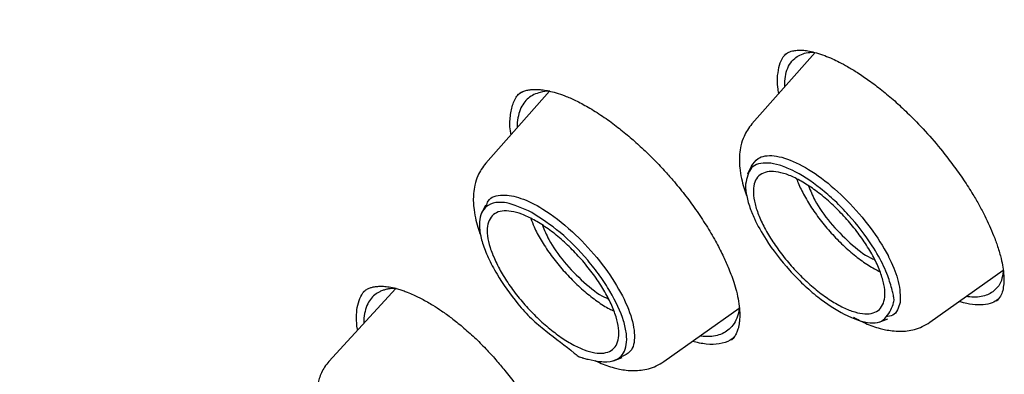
# Model space of a CAD drawing. Header units: millimetres. Extents: x 8 to 1918, y 12 to 2737.
# Tile 28 of 113: x 1610 to 1628, y 980 to 986. Entities that reach past the tile are written whole.
import ezdxf

# ---------------------------------------------------------------- set-up
doc = ezdxf.new("R2010")
doc.units = ezdxf.units.MM

msp = doc.modelspace()

# ---------------------------------------------------------------- linework, layer by layer
at = {"color": 7, "linetype": 'Continuous', "lineweight": 30}
for p, q in [((1624.258, 985.454), (1623.166, 984.221)), ((1623.725, 985.406), (1623.728, 985.409)), ((1623.733, 984.861), (1623.733, 984.959)), ((1619.662, 984.784), (1618.559, 983.54)), ((1623.159, 983.497), (1623.087, 983.353)), ((1618.552, 982.815), (1618.482, 982.671)), ((1626.246, 980.789), (1627.514, 981.688)), ((1617.003, 981.373), (1615.842, 980.112)), ((1621.64, 980.108), (1622.946, 981.035)), ((1622.813, 980.486), (1622.809, 980.482)), ((1620.767, 980.122), (1620.918, 980.177))]:
    msp.add_line(p, q, dxfattribs=at)
at = {"color": 7, "linetype": 'Continuous', "lineweight": 30, "flags": 128}
msp.add_lwpolyline([(1625.367, 980.79), (1625.443, 980.818), (1625.518, 980.845)], dxfattribs=at)
at = {"color": 7, "linetype": 'Continuous', "lineweight": 30}
for points, knots in [([(1666.881, 957.864), (1666.968, 957.947), (1667.135, 958.104), (1667.339, 958.311), (1667.528, 958.512), (1667.706, 958.712), (1667.866, 958.9), (1668.012, 959.081), (1668.159, 959.27), (1668.301, 959.462), (1668.435, 959.652), (1668.564, 959.844), (1668.698, 960.054), (1668.838, 960.284), (1668.979, 960.531), (1669.115, 960.782), (1669.248, 961.045), (1669.378, 961.318), (1669.503, 961.6), (1669.616, 961.872), (1669.716, 962.133), (1669.807, 962.381), (1669.895, 962.639), (1669.982, 962.912), (1670.068, 963.206), (1670.153, 963.517), (1670.233, 963.844), (1670.311, 964.19), (1670.382, 964.547), (1670.446, 964.917), (1670.497, 965.249), (1670.535, 965.531), (1670.562, 965.754), (1670.584, 965.956), (1670.602, 966.139), (1670.618, 966.326), (1670.635, 966.533), (1670.651, 966.775), (1670.666, 967.045), (1670.677, 967.306), (1670.685, 967.551), (1670.689, 967.773), (1670.692, 968), (1670.692, 968.213), (1670.69, 968.384), (1670.688, 968.511), (1670.687, 968.6), (1670.685, 968.675), (1670.683, 968.75), (1670.68, 968.852), (1670.676, 968.995), (1670.668, 969.185), (1670.654, 969.473), (1670.632, 969.844), (1670.598, 970.282), (1670.555, 970.755), (1670.499, 971.26), (1670.431, 971.796), (1670.356, 972.31), (1670.276, 972.815), (1670.189, 973.309), (1670.098, 973.79), (1670.006, 974.244), (1669.914, 974.673), (1669.82, 975.092), (1669.712, 975.552), (1669.583, 976.07), (1669.43, 976.652), (1669.258, 977.275), (1669.099, 977.82), (1668.964, 978.263), (1668.866, 978.579), (1668.775, 978.866), (1668.692, 979.121), (1668.619, 979.344), (1668.555, 979.536), (1668.496, 979.712), (1668.423, 979.925), (1668.329, 980.199), (1668.207, 980.545), (1668.068, 980.931), (1667.907, 981.369), (1667.721, 981.863), (1667.507, 982.416), (1667.267, 983.017), (1667.003, 983.662), (1666.719, 984.333), (1666.366, 985.145), (1665.942, 986.086), (1665.439, 987.157), (1664.959, 988.143), (1664.506, 989.043), (1664.086, 989.856), (1663.663, 990.656), (1663.244, 991.429), (1662.841, 992.156), (1662.459, 992.832), (1662.118, 993.424), (1661.819, 993.937), (1661.558, 994.379), (1661.303, 994.806), (1661.039, 995.242), (1660.753, 995.712), (1660.445, 996.209), (1660.117, 996.733), (1659.769, 997.281), (1659.395, 997.864), (1658.994, 998.478), (1658.404, 999.371), (1657.628, 1000.518), (1656.667, 1001.895), (1655.707, 1003.232), (1654.707, 1004.585), (1653.659, 1005.965), (1652.551, 1007.38), (1651.421, 1008.785), (1650.267, 1010.178), (1649.092, 1011.559), (1647.897, 1012.925), (1646.683, 1014.276), (1645.402, 1015.662), (1644.053, 1017.08), (1642.635, 1018.525), (1641.201, 1019.942), (1639.932, 1021.158), (1638.829, 1022.188), (1637.889, 1023.048), (1636.924, 1023.912), (1635.934, 1024.78), (1635.045, 1025.542), (1634.263, 1026.2), (1633.594, 1026.754), (1632.932, 1027.294), (1632.294, 1027.806), (1631.7, 1028.275), (1631.154, 1028.702), (1630.654, 1029.086), (1630.198, 1029.433), (1629.845, 1029.699), (1629.579, 1029.897), (1629.376, 1030.049), (1629.148, 1030.217), (1628.881, 1030.413), (1628.576, 1030.635), (1628.233, 1030.883), (1627.853, 1031.155), (1627.434, 1031.451), (1626.974, 1031.773), (1626.472, 1032.12), (1625.928, 1032.49), (1625.344, 1032.88), (1624.722, 1033.289), (1624.065, 1033.713), (1623.375, 1034.148), (1622.653, 1034.593), (1621.896, 1035.049), (1621.381, 1035.348), (1621.118, 1035.502)], [0, 0, 0, 0, 0.005222, 0.009911, 0.014595, 0.019331, 0.02357, 0.027582, 0.031877, 0.036301, 0.040313, 0.044408, 0.048871, 0.053755, 0.058946, 0.06404, 0.068997, 0.074594, 0.079989, 0.085136, 0.089937, 0.094389, 0.098679, 0.103789, 0.108868, 0.114052, 0.119789, 0.125481, 0.131373, 0.137358, 0.143436, 0.147231, 0.150712, 0.15385, 0.156645, 0.159148, 0.16246, 0.166107, 0.170138, 0.174646, 0.177725, 0.180993, 0.184443, 0.187618, 0.190252, 0.191799, 0.193071, 0.194069, 0.195013, 0.196272, 0.198404, 0.201085, 0.204314, 0.210533, 0.216533, 0.222312, 0.229707, 0.236705, 0.243353, 0.249688, 0.256178, 0.262305, 0.26807, 0.273473, 0.278625, 0.28401, 0.29073, 0.297854, 0.305382, 0.313313, 0.317378, 0.321128, 0.324495, 0.327479, 0.330081, 0.332299, 0.334195, 0.336195, 0.339722, 0.343711, 0.348139, 0.353002, 0.358742, 0.364989, 0.371743, 0.379004, 0.386579, 0.394116, 0.405869, 0.417512, 0.429044, 0.437796, 0.446483, 0.455104, 0.463367, 0.47106, 0.478183, 0.484737, 0.489752, 0.494373, 0.498653, 0.503171, 0.508087, 0.513402, 0.518779, 0.524509, 0.530594, 0.537034, 0.543752, 0.558543, 0.572939, 0.586939, 0.600544, 0.615607, 0.630621, 0.645635, 0.660647, 0.675659, 0.69067, 0.705682, 0.720693, 0.737507, 0.754321, 0.771135, 0.78795, 0.79853, 0.809298, 0.820318, 0.831591, 0.843117, 0.850584, 0.858153, 0.865781, 0.87302, 0.879753, 0.885872, 0.891503, 0.896644, 0.901297, 0.903478, 0.905629, 0.908185, 0.911197, 0.914666, 0.918517, 0.92281, 0.927543, 0.932718, 0.938439, 0.944618, 0.951254, 0.958348, 0.965899, 0.973762, 0.982066, 0.990812, 1, 1, 1, 1]), ([(1583.013, 1025.559), (1583.038, 1025.578), (1583.163, 1025.676), (1583.398, 1025.838), (1583.72, 1026.045), (1584.054, 1026.237), (1584.399, 1026.416), (1584.756, 1026.582), (1585.123, 1026.734), (1585.5, 1026.873), (1585.889, 1026.998), (1586.287, 1027.109), (1586.696, 1027.207), (1587.115, 1027.291), (1587.545, 1027.361), (1587.984, 1027.418), (1588.433, 1027.461), (1588.892, 1027.491), (1589.36, 1027.506), (1589.838, 1027.509), (1590.325, 1027.497), (1590.821, 1027.472), (1591.326, 1027.433), (1591.84, 1027.38), (1592.363, 1027.314), (1592.894, 1027.234), (1593.433, 1027.14), (1593.981, 1027.033), (1594.537, 1026.912), (1595.1, 1026.777), (1595.671, 1026.629), (1596.249, 1026.467), (1596.835, 1026.292), (1597.428, 1026.104), (1598.027, 1025.902), (1598.633, 1025.687), (1599.246, 1025.458), (1599.864, 1025.217), (1600.489, 1024.962), (1601.119, 1024.694), (1601.755, 1024.414), (1602.396, 1024.12), (1603.042, 1023.814), (1603.693, 1023.495), (1604.349, 1023.164), (1605.009, 1022.82), (1605.674, 1022.464), (1606.342, 1022.095), (1607.014, 1021.715), (1607.689, 1021.322), (1608.368, 1020.918), (1609.05, 1020.502), (1609.734, 1020.074), (1610.422, 1019.636), (1611.111, 1019.185), (1611.803, 1018.724), (1612.496, 1018.252), (1613.191, 1017.769), (1613.887, 1017.275), (1614.585, 1016.771), (1615.283, 1016.257), (1615.982, 1015.732), (1616.682, 1015.197), (1617.381, 1014.653), (1618.081, 1014.099), (1618.78, 1013.536), (1619.479, 1012.964), (1620.177, 1012.382), (1620.874, 1011.792), (1621.569, 1011.193), (1622.264, 1010.586), (1622.956, 1009.97), (1623.647, 1009.347), (1624.335, 1008.716), (1625.021, 1008.077), (1625.704, 1007.431), (1626.384, 1006.777), (1627.062, 1006.117), (1627.735, 1005.45), (1628.406, 1004.777), (1629.072, 1004.097), (1629.735, 1003.411), (1630.393, 1002.72), (1631.046, 1002.023), (1631.695, 1001.321), (1632.339, 1000.614), (1632.978, 999.901), (1633.612, 999.185), (1634.24, 998.464), (1634.862, 997.738), (1635.478, 997.009), (1636.088, 996.277), (1636.691, 995.541), (1637.288, 994.802), (1637.878, 994.06), (1638.461, 993.315), (1639.037, 992.568), (1639.605, 991.819), (1640.166, 991.069), (1640.719, 990.316), (1641.264, 989.562), (1641.801, 988.808), (1642.329, 988.052), (1642.849, 987.296), (1643.361, 986.539), (1643.863, 985.783), (1644.356, 985.026), (1644.84, 984.271), (1645.315, 983.516), (1645.78, 982.761), (1646.236, 982.008), (1646.681, 981.257), (1647.117, 980.507), (1647.542, 979.76), (1647.957, 979.014), (1648.362, 978.272), (1648.756, 977.532), (1649.14, 976.794), (1649.512, 976.061), (1649.874, 975.33), (1650.225, 974.604), (1650.564, 973.882), (1650.892, 973.164), (1651.209, 972.45), (1651.514, 971.741), (1651.808, 971.037), (1652.09, 970.339), (1652.36, 969.646), (1652.618, 968.958), (1652.864, 968.277), (1653.098, 967.602), (1653.32, 966.933), (1653.53, 966.271), (1653.727, 965.616), (1653.912, 964.968), (1654.085, 964.328), (1654.245, 963.695), (1654.393, 963.07), (1654.529, 962.452), (1654.651, 961.843), (1654.762, 961.243), (1654.859, 960.651), (1654.944, 960.068), (1655.016, 959.494), (1655.076, 958.929), (1655.123, 958.374), (1655.157, 957.828), (1655.178, 957.292), (1655.187, 956.766), (1655.183, 956.251), (1655.167, 955.745), (1655.138, 955.25), (1655.096, 954.766), (1655.042, 954.292), (1654.975, 953.83), (1654.896, 953.378), (1654.804, 952.938), (1654.699, 952.508), (1654.583, 952.091), (1654.453, 951.685), (1654.312, 951.29), (1654.158, 950.907), (1653.992, 950.536), (1653.813, 950.177), (1653.623, 949.83), (1653.42, 949.495), (1653.204, 949.172), (1652.977, 948.862), (1652.737, 948.565), (1652.558, 948.358), (1652.456, 948.253), (1652.442, 948.239)], [0, 0, 0, 0, 0.001511, 0.007569, 0.013624, 0.019674, 0.025718, 0.031755, 0.037785, 0.043807, 0.049821, 0.055828, 0.061828, 0.067821, 0.073807, 0.079788, 0.085765, 0.091736, 0.097705, 0.10367, 0.109632, 0.115592, 0.121551, 0.127508, 0.133465, 0.13942, 0.145375, 0.15133, 0.157285, 0.16324, 0.169196, 0.175151, 0.181107, 0.187063, 0.19302, 0.198978, 0.204936, 0.210894, 0.216853, 0.222813, 0.228774, 0.234735, 0.240696, 0.246658, 0.252621, 0.258585, 0.264549, 0.270513, 0.276478, 0.282444, 0.28841, 0.294376, 0.300343, 0.30631, 0.312278, 0.318246, 0.324214, 0.330183, 0.336152, 0.342122, 0.348091, 0.354061, 0.360032, 0.366002, 0.371973, 0.377944, 0.383915, 0.389887, 0.395858, 0.40183, 0.407802, 0.413774, 0.419746, 0.425719, 0.431691, 0.437664, 0.443637, 0.44961, 0.455583, 0.461556, 0.467529, 0.473502, 0.479475, 0.485448, 0.491422, 0.497395, 0.503368, 0.509341, 0.515315, 0.521288, 0.527261, 0.533234, 0.539207, 0.54518, 0.551153, 0.557126, 0.563099, 0.569072, 0.575045, 0.581017, 0.58699, 0.592962, 0.598934, 0.604906, 0.610878, 0.61685, 0.622821, 0.628792, 0.634763, 0.640734, 0.646705, 0.652675, 0.658645, 0.664615, 0.670584, 0.676554, 0.682522, 0.688491, 0.694459, 0.700427, 0.706394, 0.712361, 0.718327, 0.724293, 0.730259, 0.736224, 0.742189, 0.748153, 0.754116, 0.760079, 0.766041, 0.772003, 0.777964, 0.783925, 0.789884, 0.795844, 0.801802, 0.80776, 0.813717, 0.819674, 0.82563, 0.831586, 0.837541, 0.843496, 0.84945, 0.855404, 0.861358, 0.867312, 0.873267, 0.879221, 0.885177, 0.891133, 0.897091, 0.903051, 0.909012, 0.914976, 0.920944, 0.926915, 0.93289, 0.938871, 0.944857, 0.950849, 0.956848, 0.962854, 0.968868, 0.97489, 0.980919, 0.986956, 0.993, 0.999049, 1, 1, 1, 1]), ([(1623.722, 985.408), (1623.748, 985.428), (1623.796, 985.463), (1623.88, 985.487), (1623.955, 985.495), (1624.015, 985.495), (1624.062, 985.493), (1624.109, 985.487), (1624.18, 985.475), (1624.284, 985.45), (1624.418, 985.405), (1624.551, 985.35), (1624.683, 985.286), (1624.828, 985.208), (1625, 985.104), (1625.198, 984.97), (1625.413, 984.807), (1625.636, 984.62), (1625.889, 984.384), (1626.17, 984.095), (1626.436, 983.785), (1626.655, 983.502), (1626.833, 983.251), (1626.981, 983.019), (1627.101, 982.812), (1627.196, 982.632), (1627.28, 982.457), (1627.356, 982.278), (1627.426, 982.086), (1627.478, 981.903), (1627.511, 981.737), (1627.529, 981.589), (1627.526, 981.5), (1627.525, 981.454)], [0, 0, 0, 0, 0.0443208, 0.0810412, 0.1101305, 0.12691, 0.1395783, 0.1518336, 0.1649767, 0.1939604, 0.2250659, 0.2524028, 0.2753143, 0.3027174, 0.3339039, 0.3690836, 0.4077758, 0.4465116, 0.4846678, 0.5408406, 0.5972992, 0.635783, 0.674909, 0.7143474, 0.7435037, 0.7721793, 0.8003998, 0.8289105, 0.8626015, 0.9023425, 0.9321943, 0.9647342, 1, 1, 1, 1]), ([(1623.733, 984.959), (1623.74, 985.012), (1623.754, 985.121), (1623.813, 985.253), (1623.895, 985.351), (1623.995, 985.414), (1624.102, 985.453), (1624.187, 985.459), (1624.229, 985.462)], [0, 0, 0, 0, 0.177968, 0.362723, 0.554257, 0.702402, 0.854356, 1, 1, 1, 1]), ([(1623.61, 985.059), (1623.619, 985.12), (1623.636, 985.241), (1623.688, 985.362), (1623.738, 985.413), (1623.754, 985.429)], [0, 0, 0, 0, 0.408495, 0.814522, 1, 1, 1, 1]), ([(1623.631, 984.746), (1623.624, 984.782), (1623.603, 984.897), (1623.607, 984.993), (1623.61, 985.059)], [0, 0, 0, 0, 0.313602, 1, 1, 1, 1]), ([(1618.997, 984.034), (1618.992, 984.057), (1618.969, 984.177), (1618.977, 984.361), (1619.024, 984.573), (1619.093, 984.712), (1619.16, 984.761), (1619.178, 984.774)], [0, 0, 0, 0, 0.065636, 0.343964, 0.622403, 0.900884, 1, 1, 1, 1]), ([(1619.669, 984.784), (1619.667, 984.785), (1619.604, 984.789), (1619.511, 984.771), (1619.387, 984.73), (1619.29, 984.667), (1619.21, 984.58), (1619.148, 984.467), (1619.111, 984.325), (1619.095, 984.218), (1619.099, 984.152), (1619.1, 984.15)], [0, 0, 0, 0, 0.003492, 0.165281, 0.292015, 0.423335, 0.559239, 0.69972, 0.844776, 0.994401, 1, 1, 1, 1]), ([(1619.107, 984.722), (1619.13, 984.739), (1619.171, 984.771), (1619.244, 984.797), (1619.319, 984.812), (1619.379, 984.817), (1619.432, 984.817), (1619.485, 984.815), (1619.559, 984.807), (1619.655, 984.79), (1619.779, 984.758), (1619.932, 984.705), (1620.116, 984.627), (1620.255, 984.551), (1620.329, 984.51)], [0, 0, 0, 0, 0.124251, 0.22394, 0.301559, 0.368575, 0.400246, 0.443406, 0.500612, 0.571954, 0.657508, 0.757329, 0.871461, 1, 1, 1, 1]), ([(1620.329, 984.51), (1620.412, 984.46), (1620.573, 984.362), (1620.81, 984.189), (1621.028, 984.013), (1621.243, 983.823), (1621.448, 983.626), (1621.637, 983.428), (1621.818, 983.224), (1622.002, 982.999), (1622.196, 982.737), (1622.377, 982.464), (1622.533, 982.199), (1622.659, 981.956), (1622.744, 981.767), (1622.806, 981.612), (1622.855, 981.472), (1622.901, 981.314), (1622.936, 981.148), (1622.954, 980.996), (1622.955, 980.89), (1622.951, 980.824), (1622.946, 980.774), (1622.937, 980.721), (1622.922, 980.661), (1622.899, 980.599), (1622.864, 980.534), (1622.829, 980.498), (1622.811, 980.478)], [0, 0, 0, 0, 0.05388, 0.103778, 0.14964, 0.191399, 0.240599, 0.282364, 0.31678, 0.365347, 0.415781, 0.468134, 0.520847, 0.568239, 0.609725, 0.634762, 0.664298, 0.699902, 0.74156, 0.784396, 0.819255, 0.833625, 0.847599, 0.870434, 0.894282, 0.923844, 0.959084, 1, 1, 1, 1]), ([(1623.166, 984.221), (1623.138, 984.186), (1623.084, 984.119), (1623.019, 983.992), (1622.973, 983.852), (1622.95, 983.704), (1622.946, 983.575), (1622.955, 983.436), (1622.981, 983.283), (1623.022, 983.125), (1623.057, 983.028), (1623.073, 982.983)], [0, 0, 0, 0, 0.107814, 0.20752, 0.341679, 0.45774, 0.556409, 0.643486, 0.781534, 0.899889, 1, 1, 1, 1]), ([(1623.158, 983.49), (1623.191, 983.538), (1623.272, 983.656), (1623.534, 983.694), (1623.921, 983.575), (1624.369, 983.299), (1624.823, 982.903), (1625.228, 982.429), (1625.44, 982.098), (1625.526, 981.934), (1625.537, 981.912), (1625.614, 981.756), (1625.732, 981.457), (1625.732, 981.246), (1625.732, 981.133)], [0, 0, 0, 0, 0.079407, 0.194685, 0.310083, 0.424741, 0.53985, 0.654721, 0.769639, 0.770223, 0.774392, 0.785598, 0.884889, 1, 1, 1, 1]), ([(1618.559, 983.54), (1618.531, 983.505), (1618.478, 983.438), (1618.412, 983.311), (1618.366, 983.171), (1618.344, 983.023), (1618.34, 982.894), (1618.349, 982.755), (1618.374, 982.602), (1618.418, 982.44), (1618.452, 982.335), (1618.473, 982.284), (1618.475, 982.281)], [0, 0, 0, 0, 0.106124, 0.204267, 0.336323, 0.450564, 0.547687, 0.633399, 0.769283, 0.885783, 0.993335, 1, 1, 1, 1]), ([(1623.054, 983.177), (1623.077, 983.284), (1623.121, 983.498), (1623.375, 983.562), (1623.636, 983.515), (1623.935, 983.396), (1624.272, 983.178), (1624.604, 982.891), (1624.921, 982.566), (1625.225, 982.172), (1625.424, 981.814), (1625.531, 981.561), (1625.583, 981.394), (1625.61, 981.279), (1625.617, 981.239), (1625.622, 981.214), (1625.625, 981.195), (1625.628, 981.178), (1625.628, 981.176), (1625.628, 981.174), (1625.629, 981.174), (1625.629, 981.174), (1625.629, 981.174), (1625.629, 981.174), (1625.629, 981.174), (1625.629, 981.174), (1625.628, 981.172), (1625.625, 981.157), (1625.599, 981.056), (1625.535, 980.913), (1625.386, 980.778), (1625.158, 980.767), (1624.795, 980.888), (1624.376, 981.16), (1624.054, 981.439), (1623.736, 981.765), (1623.43, 982.163), (1623.242, 982.501), (1623.169, 982.67), (1623.117, 982.805), (1623.085, 982.915), (1623.065, 983.023), (1623.056, 983.093), (1623.055, 983.145), (1623.054, 983.177)], [0, 0, 0, 0, 0.061942, 0.124146, 0.155472, 0.186801, 0.249057, 0.280271, 0.311499, 0.373724, 0.414904, 0.435945, 0.467238, 0.478479, 0.481367, 0.482972, 0.488471, 0.489183, 0.489602, 0.489699, 0.489718, 0.48972, 0.489721, 0.489722, 0.489725, 0.489744, 0.48991, 0.491119, 0.500591, 0.563091, 0.594389, 0.625857, 0.691848, 0.750126, 0.781472, 0.812816, 0.875056, 0.917506, 0.930305, 0.937442, 0.968714, 0.974259, 0.984369, 1, 1, 1, 1]), ([(1625.442, 981.116), (1625.422, 981.078), (1625.382, 981.002), (1625.269, 980.943), (1625.124, 980.927), (1624.949, 980.958), (1624.749, 981.038), (1624.532, 981.16), (1624.308, 981.321), (1624.084, 981.514), (1623.87, 981.734), (1623.674, 981.969), (1623.503, 982.211), (1623.363, 982.451), (1623.262, 982.68), (1623.201, 982.889), (1623.183, 983.072), (1623.208, 983.221), (1623.279, 983.327), (1623.389, 983.388), (1623.535, 983.403), (1623.71, 983.371), (1623.911, 983.291), (1624.127, 983.168), (1624.351, 983.008), (1624.574, 982.816), (1624.787, 982.597), (1624.983, 982.362), (1625.155, 982.12), (1625.295, 981.878), (1625.397, 981.648), (1625.456, 981.439), (1625.477, 981.255), (1625.454, 981.163), (1625.442, 981.116)], [0, 0, 0, 0, 0.031167, 0.062414, 0.093673, 0.124882, 0.156059, 0.187267, 0.218538, 0.24992, 0.281303, 0.312571, 0.343765, 0.374905, 0.406055, 0.437275, 0.468585, 0.50003, 0.531468, 0.562762, 0.593964, 0.625098, 0.656259, 0.687503, 0.718764, 0.749982, 0.781173, 0.812391, 0.843662, 0.875028, 0.906393, 0.937662, 0.968861, 1, 1, 1, 1]), ([(1623.941, 983.268), (1623.943, 983.263), (1623.964, 983.19), (1624.041, 983.031), (1624.174, 982.798), (1624.343, 982.56), (1624.534, 982.33), (1624.744, 982.116), (1624.962, 981.927), (1625.181, 981.769), (1625.319, 981.696), (1625.386, 981.659)], [0, 0, 0, 0, 0.0099752, 0.1330523, 0.2562754, 0.3807798, 0.5061121, 0.6297729, 0.7536788, 0.8787835, 1, 1, 1, 1]), ([(1624.146, 983.149), (1624.178, 983.067), (1624.255, 982.866), (1624.514, 982.503), (1624.854, 982.158), (1625.137, 981.932), (1625.267, 981.883), (1625.291, 981.874)], [0, 0, 0, 0, 0.176146, 0.431074, 0.686001, 0.940929, 1, 1, 1, 1]), ([(1618.567, 982.794), (1618.576, 982.826), (1618.613, 982.955), (1618.823, 983.01), (1619.156, 982.953), (1619.573, 982.751), (1620.041, 982.391), (1620.492, 981.916), (1620.842, 981.422), (1621.073, 980.945), (1621.155, 980.546), (1621.098, 980.274), (1620.959, 980.216), (1620.9, 980.191)], [0, 0, 0, 0, 0.034921, 0.13982, 0.227618, 0.317478, 0.430583, 0.529975, 0.629429, 0.728247, 0.827457, 0.926457, 1, 1, 1, 1]), ([(1619.352, 982.687), (1619.517, 982.581), (1619.847, 982.37), (1620.257, 981.95), (1620.536, 981.595), (1620.772, 981.233), (1620.933, 980.881), (1621, 980.584), (1620.998, 980.334), (1620.892, 980.152), (1620.697, 980.099), (1620.516, 980.11), (1620.377, 980.136), (1620.27, 980.162), (1620.233, 980.173), (1620.208, 980.179), (1620.189, 980.185), (1620.173, 980.19), (1620.17, 980.191), (1620.169, 980.191), (1620.169, 980.192), (1620.169, 980.192), (1620.169, 980.192), (1620.169, 980.192), (1620.169, 980.192), (1620.169, 980.192), (1620.165, 980.195), (1620.139, 980.216), (1619.958, 980.363), (1619.687, 980.568), (1619.341, 980.845), (1619.042, 981.181), (1618.783, 981.55), (1618.595, 981.903), (1618.495, 982.16), (1618.444, 982.385), (1618.446, 982.635), (1618.552, 982.817), (1618.747, 982.869), (1618.99, 982.853), (1619.198, 982.757), (1619.352, 982.687)], [0, 0, 0, 0, 0.061942, 0.124146, 0.155473, 0.186801, 0.249058, 0.280272, 0.3115, 0.373724, 0.414905, 0.435946, 0.467239, 0.478479, 0.481368, 0.482972, 0.488472, 0.489183, 0.489603, 0.489699, 0.489719, 0.489721, 0.489722, 0.489723, 0.489725, 0.489745, 0.489911, 0.491119, 0.500591, 0.56309, 0.594389, 0.625857, 0.685179, 0.719167, 0.750449, 0.781794, 0.813139, 0.875379, 0.916279, 0.937767, 1, 1, 1, 1]), ([(1619.835, 980.546), (1619.76, 980.601), (1619.611, 980.713), (1619.391, 980.92), (1619.183, 981.145), (1618.995, 981.383), (1618.837, 981.626), (1618.713, 981.863), (1618.626, 982.086), (1618.58, 982.287), (1618.581, 982.456), (1618.626, 982.587), (1618.711, 982.676), (1618.834, 982.72), (1618.993, 982.715), (1619.18, 982.663), (1619.388, 982.567), (1619.609, 982.429), (1619.835, 982.253), (1620.056, 982.047), (1620.263, 981.822), (1620.45, 981.584), (1620.608, 981.341), (1620.732, 981.104), (1620.819, 980.881), (1620.864, 980.681), (1620.863, 980.513), (1620.819, 980.382), (1620.734, 980.293), (1620.609, 980.248), (1620.449, 980.253), (1620.262, 980.306), (1620.055, 980.401), (1619.908, 980.497), (1619.835, 980.546)], [0, 0, 0, 0, 0.031167, 0.062413, 0.093673, 0.124882, 0.156059, 0.187267, 0.218538, 0.24992, 0.281303, 0.312571, 0.343765, 0.374905, 0.406055, 0.437275, 0.468585, 0.50003, 0.531468, 0.562763, 0.593964, 0.625098, 0.656259, 0.687503, 0.718764, 0.749982, 0.781173, 0.812391, 0.843662, 0.875028, 0.906394, 0.937662, 0.968861, 1, 1, 1, 1]), ([(1619.338, 982.584), (1619.356, 982.537), (1619.399, 982.417), (1619.511, 982.209), (1619.665, 981.973), (1619.848, 981.74), (1620.052, 981.519), (1620.268, 981.317), (1620.486, 981.149), (1620.658, 981.037), (1620.748, 980.996), (1620.773, 980.985)], [0, 0, 0, 0, 0.0831507, 0.2084624, 0.3320956, 0.4558515, 0.5813852, 0.7070291, 0.8304521, 0.9541514, 1, 1, 1, 1]), ([(1619.541, 982.466), (1619.572, 982.385), (1619.65, 982.184), (1619.908, 981.823), (1620.248, 981.477), (1620.529, 981.252), (1620.656, 981.204), (1620.679, 981.196)], [0, 0, 0, 0, 0.175293, 0.431967, 0.688642, 0.945317, 1, 1, 1, 1]), ([(1627.517, 981.666), (1627.508, 981.613), (1627.487, 981.48), (1627.4, 981.363), (1627.293, 981.284), (1627.193, 981.242), (1627.074, 981.222), (1626.968, 981.22), (1626.897, 981.232), (1626.877, 981.236)], [0, 0, 0, 0, 0.165598, 0.411461, 0.539771, 0.671582, 0.806899, 0.945724, 1, 1, 1, 1]), ([(1616.437, 981.314), (1616.457, 981.33), (1616.492, 981.358), (1616.551, 981.383), (1616.603, 981.398), (1616.646, 981.406), (1616.696, 981.411), (1616.765, 981.413), (1616.859, 981.405), (1616.956, 981.387), (1617.046, 981.363), (1617.122, 981.338), (1617.208, 981.306), (1617.316, 981.26), (1617.463, 981.188), (1617.627, 981.095), (1617.799, 980.984), (1617.97, 980.861), (1618.09, 980.763), (1618.153, 980.712)], [0, 0, 0, 0, 0.077614, 0.141993, 0.193027, 0.230595, 0.259412, 0.314349, 0.378894, 0.442762, 0.486494, 0.526603, 0.564548, 0.615993, 0.685193, 0.772224, 0.840189, 0.916103, 1, 1, 1, 1]), ([(1617.008, 981.372), (1616.993, 981.372), (1616.958, 981.373), (1616.903, 981.369), (1616.842, 981.359), (1616.78, 981.342), (1616.709, 981.313), (1616.632, 981.265), (1616.556, 981.186), (1616.494, 981.079), (1616.457, 980.939), (1616.442, 980.833), (1616.447, 980.769), (1616.447, 980.769)], [0, 0, 0, 0, 0.040844, 0.100432, 0.164637, 0.233458, 0.306891, 0.42565, 0.554758, 0.694198, 0.843953, 0.998411, 1, 1, 1, 1]), ([(1627.525, 981.454), (1627.52, 981.415), (1627.509, 981.33), (1627.471, 981.229), (1627.425, 981.178), (1627.401, 981.152)], [0, 0, 0, 0, 0.289994, 0.623296, 1, 1, 1, 1]), ([(1616.34, 980.653), (1616.339, 980.658), (1616.322, 980.736), (1616.317, 980.871), (1616.327, 981.052), (1616.375, 981.201), (1616.423, 981.296), (1616.464, 981.332), (1616.469, 981.337)], [0, 0, 0, 0, 0.016275, 0.251973, 0.488, 0.724158, 0.960165, 1, 1, 1, 1]), ([(1622.946, 981.042), (1622.943, 981.017), (1622.936, 980.935), (1622.893, 980.824), (1622.822, 980.712), (1622.703, 980.606), (1622.526, 980.533), (1622.344, 980.543), (1622.261, 980.548)], [0, 0, 0, 0, 0.068686, 0.223598, 0.372021, 0.513959, 0.778045, 1, 1, 1, 1]), ([(1625.732, 981.133), (1625.704, 981.04), (1625.665, 980.906), (1625.525, 980.887), (1625.481, 980.881)], [0, 0, 0, 0, 0.6869392, 1, 1, 1, 1]), ([(1627.424, 981.181), (1627.393, 981.161), (1627.32, 981.115), (1627.173, 981.086), (1626.987, 981.092), (1626.844, 981.115), (1626.76, 981.145), (1626.753, 981.148)], [0, 0, 0, 0, 0.195224, 0.45448, 0.714304, 0.974373, 1, 1, 1, 1]), ([(1624.925, 980.875), (1624.993, 980.838), (1625.146, 980.757), (1625.329, 980.694), (1625.483, 980.657), (1625.601, 980.638), (1625.727, 980.63), (1625.858, 980.638), (1625.986, 980.663), (1626.121, 980.71), (1626.203, 980.762), (1626.246, 980.789)], [0, 0, 0, 0, 0.1524086, 0.3388629, 0.4054314, 0.4882472, 0.5885788, 0.675748, 0.7733538, 0.8814732, 1, 1, 1, 1]), ([(1618.153, 980.712), (1618.223, 980.65), (1618.361, 980.53), (1618.554, 980.337), (1618.729, 980.146), (1618.901, 979.942), (1619.064, 979.73), (1619.213, 979.513), (1619.335, 979.319), (1619.431, 979.148), (1619.507, 978.999), (1619.577, 978.847), (1619.641, 978.69), (1619.699, 978.514), (1619.743, 978.338), (1619.768, 978.159), (1619.771, 978.024), (1619.761, 977.927), (1619.749, 977.865), (1619.733, 977.81), (1619.711, 977.757), (1619.679, 977.699), (1619.646, 977.666), (1619.628, 977.648)], [0, 0, 0, 0, 0.060806, 0.11797, 0.171665, 0.22198, 0.283871, 0.339895, 0.390084, 0.434461, 0.473042, 0.507256, 0.556235, 0.602261, 0.659006, 0.717324, 0.782357, 0.814879, 0.844523, 0.871328, 0.902762, 0.945646, 1, 1, 1, 1]), ([(1622.859, 980.534), (1622.836, 980.514), (1622.768, 980.452), (1622.605, 980.409), (1622.386, 980.398), (1622.215, 980.438), (1622.132, 980.457)], [0, 0, 0, 0, 0.14454, 0.437123, 0.727856, 1, 1, 1, 1]), ([(1615.842, 980.112), (1615.816, 980.08), (1615.765, 980.019), (1615.711, 979.918), (1615.673, 979.82), (1615.644, 979.702), (1615.631, 979.571), (1615.637, 979.423), (1615.659, 979.281), (1615.695, 979.143), (1615.737, 979.018), (1615.787, 978.894), (1615.851, 978.759), (1615.929, 978.617), (1616.02, 978.469), (1616.12, 978.324), (1616.232, 978.177), (1616.36, 978.024), (1616.501, 977.872), (1616.652, 977.725), (1616.821, 977.578), (1617.012, 977.432), (1617.226, 977.296), (1617.44, 977.19), (1617.625, 977.125), (1617.803, 977.088), (1617.945, 977.078), (1618.08, 977.09), (1618.195, 977.115), (1618.315, 977.159), (1618.388, 977.208), (1618.426, 977.233)], [0, 0, 0, 0, 0.029218, 0.056125, 0.080692, 0.102933, 0.140626, 0.170963, 0.206407, 0.236958, 0.265034, 0.292099, 0.322582, 0.358688, 0.389463, 0.423405, 0.457985, 0.490909, 0.532255, 0.570739, 0.6064, 0.658037, 0.710045, 0.761942, 0.812806, 0.842894, 0.883713, 0.908397, 0.936005, 0.966553, 1, 1, 1, 1]), ([(1620.453, 980.126), (1620.477, 980.114), (1620.584, 980.058), (1620.723, 980.013), (1620.877, 979.976), (1620.994, 979.957), (1621.121, 979.95), (1621.252, 979.958), (1621.38, 979.983), (1621.515, 980.029), (1621.597, 980.081), (1621.64, 980.108)], [0, 0, 0, 0, 0.058578, 0.265674, 0.339611, 0.431595, 0.543034, 0.639853, 0.748264, 0.868352, 1, 1, 1, 1])]:
    msp.add_open_spline(points, degree=3, knots=knots, dxfattribs=at)

doc.saveas('drawing.dxf')
